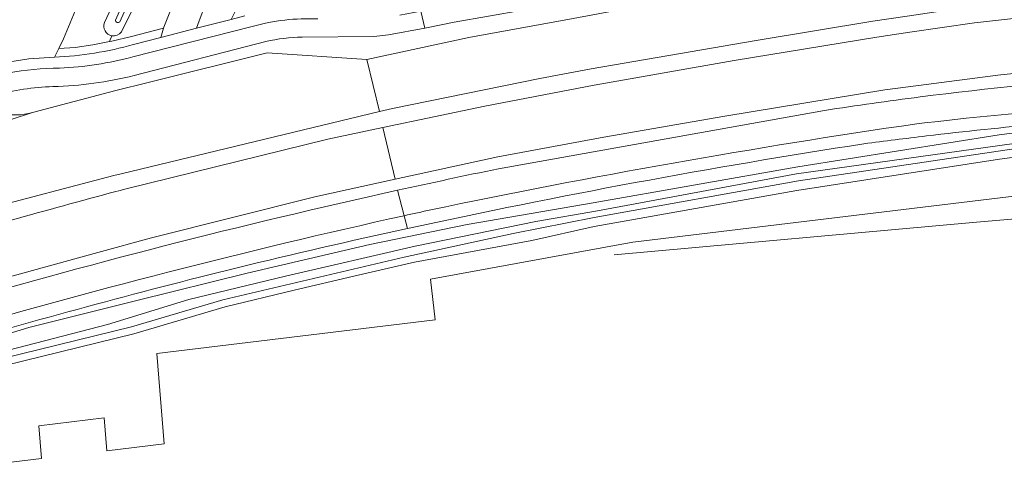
# Model space of a CAD drawing. Extents: x 151587 to 155483, y 462503 to 464608.
# Tile 83 of 236: x 152714 to 152834, y 463994 to 464050. Entities that reach past the tile are written whole.
import ezdxf

# ---------------------------------------------------------------- set-up
doc = ezdxf.new("R2010")
doc.units = 0
doc.header["$LTSCALE"] = 0.5
for name, color, linetype, lineweight in [('B-RO-GR-BEPLANTING_CULTUUR_BOSPLANTSOEN-GV', 251, 'CONTINUOUS', 18), ('B-RO-GR-GROENVOORZIENING-GV', 251, 'CONTINUOUS', 18), ('B-RO-GR-HAAG-GV', 251, 'CONTINUOUS', 13), ('B-RO-IE-TERREINAFSCHEIDING_KUNSTMATIG_HEKWERK-G', 251, 'IE-TERREINAFSCHEIDING-KUNSTMATIG', 18), ('B-RO-OG-TERREIN_CULTUURSCHEIDING-GV', 251, 'CONTINUOUS', 18), ('B-RO-OG-WATER-GV', 251, 'CONTINUOUS', 18), ('B-RO-OG-WATER_SLOOT-GV', 251, 'CONTINUOUS', 18), ('B-RO-VH-VERHARDING_ASFALT-GV', 251, 'CONTINUOUS', 18), ('B-RO-VH-VERHARDING_BETONSTRAATSTEEN-GV', 251, 'CONTINUOUS', 18), ('B-RO-VH-VERHARDING_FUNDERING_ZAND-GV', 251, 'CONTINUOUS', 18), ('B-RO-VH-VERHARDING_TEGEL-GV', 251, 'CONTINUOUS', 18)]:
    doc.layers.add(name, color=color, linetype=linetype, lineweight=lineweight)
doc.linetypes.add('IE-TERREINAFSCHEIDING-KUNSTMATIG', pattern='A,4,[82,NLCS.SHX,S=0.75,R=90,X=0,Y=0],4,-2', length=10)

msp = doc.modelspace()

# ---------------------------------------------------------------- linework, layer by layer
at = {"layer": 'B-RO-GR-BEPLANTING_CULTUUR_BOSPLANTSOEN-GV', "flags": 128}
for points in [[(152724.775, 464049.515), (152729.567, 464059.828), (152731.956, 464063.382), (152732.508, 464064.456), (152733.64, 464066.662), (152749.923, 464098.805), (152778.307, 464155.275), (152804.88, 464207.892), (152793.753, 464213.654)], [(152775.943, 464209.909), (152794.45, 464201.127), (152764.641, 464141.081), (152762.702, 464141.966), (152736.175, 464083.757), (152721.227, 464050.942), (152719.807, 464047.529), (152719.232, 464046.352), (152721.206, 464046.475), (152723.382, 464046.796), (152725.391, 464047.201), (152725.669, 464047.921)], [(152725.391, 464047.201), (152725.67, 464047.257), (152728.052, 464047.828), (152731.933, 464048.823), (152731.974, 464048.971), (152733.057, 464051.607), (152734.366, 464055.172), (152734.616, 464055.997), (152734.637, 464056.372), (152734.653, 464056.657), (152734.489, 464057.331), (152734.095, 464058.196), (152733.553, 464058.967), (152733.043, 464059.512), (152732.688, 464059.711), (152730.896, 464056.677), (152726.833, 464048.38)], [(152725.669, 464047.921), (152725.391, 464047.201)], [(152694.278, 463993.746), (152717.129, 463996.506), (152716.804, 464000.496), (152724.753, 464001.456), (152725.078, 463997.466), (152732.032, 463998.306), (152731.139, 464009.278), (152764.969, 464013.364), (152764.37, 464018.328), (152788.969, 464022.814), (152859.395, 464031.32), (152858.877, 464036.294), (152858.764, 464036.291), (152833.504, 464032.93), (152808.896, 464029.118), (152784.26, 464024.732), (152776.705, 464023.011), (152762.437, 464020.409), (152755.079, 464018.673), (152747.815, 464016.97), (152739.451, 464014.949), (152728.357, 464011.681), (152712.695, 464007.837)]]:
    msp.add_lwpolyline(points, dxfattribs=at)
at = {"layer": 'B-RO-GR-BEPLANTING_CULTUUR_BOSPLANTSOEN-GV'}
for points in [[(152725.669, 464047.921, -0.4704611), (152724.775, 464049.515)], [(152726.833, 464048.38, -0.2845292), (152725.669, 464047.921)]]:
    msp.add_lwpolyline(points, format="xyb", dxfattribs=at)
at = {"layer": 'B-RO-GR-GROENVOORZIENING-GV', "flags": 128}
for points in [[(152822.614, 464048.343), (152830.477, 464049.475), (152849.373, 464051.614), (152865.528, 464053.522), (152920.541, 464060.92), (152920.463, 464062.022), (152906.623, 464060.656), (152894.403, 464059.336), (152871.92, 464056.815), (152848.829, 464054.067), (152832.278, 464051.811), (152822.298, 464050.318), (152818.111, 464049.692), (152803.939, 464047.361), (152783.903, 464043.895), (152777.655, 464042.718), (152759.773, 464039.067), (152758.203, 464038.69), (152726.816, 464031.145), (152725.928, 464030.932), (152709.876, 464026.713), (152700.174, 464023.758), (152675.959, 464016.384)], [(152815.709, 464057.94), (152797.842, 464055.023), (152779.78, 464051.769), (152767.251, 464049.552), (152763.901, 464048.863), (152763.694, 464048.826), (152759.287, 464048.04), (152757.501, 464047.839), (152748.795, 464047.753)], [(152716.024, 464038.577), (152726.16, 464041.268), (152730.082, 464042.245), (152744.547, 464045.848), (152756.661, 464045.023), (152769.057, 464047.714), (152781.716, 464050.035), (152793.006, 464052.104), (152821.274, 464056.829)], [(152726.144, 464028.99), (152726.509, 464029.08), (152727.409, 464029.301), (152751.905, 464035.333), (152758.612, 464036.747), (152770.994, 464039.358), (152784.243, 464041.912), (152801.273, 464044.902), (152818.597, 464047.765), (152822.614, 464048.343)], [(152744.379, 464047.225), (152728.371, 464043.089)], [(152844.768, 464044.351), (152833.284, 464043.122), (152823.646, 464041.86), (152819.563, 464041.326), (152800.147, 464038.145), (152785.445, 464035.569), (152772.547, 464033.192), (152760.107, 464030.469), (152750.332, 464028.329), (152730.476, 464023.35), (152723.987, 464021.569), (152703.379, 464015.903)], [(152772.645, 464031.749), (152812.248, 464038.844)]]:
    msp.add_lwpolyline(points, dxfattribs=at)
at = {"layer": 'B-RO-GR-GROENVOORZIENING-GV'}
for points in [[(152748.795, 464047.753, 0.0512037), (152744.379, 464047.225)], [(152728.371, 464043.089, -0.0562621), (152718.526, 464041.743)], [(152823.863, 464040.48, -0.0141414), (152848.973, 464042.961)], [(152718.526, 464041.743, 0.0479403), (152711.431, 464040.741)], [(152708.804, 464039.943, 0.2293803), (152716.024, 464038.577)], [(152812.248, 464038.844, -0.0065468), (152823.863, 464040.48)], [(152760.392, 464029.133, -0.0035844), (152772.645, 464031.749)], [(152703.893, 464014.63, -0.0168436), (152760.392, 464029.133)], [(152700.735, 464021.924, -0.0029897), (152726.144, 464028.99)]]:
    msp.add_lwpolyline(points, format="xyb", dxfattribs=at)
at = {"layer": 'B-RO-GR-HAAG-GV', "flags": 128}
for points in [[(152716.024, 464038.577), (152726.16, 464041.268), (152730.082, 464042.245), (152744.547, 464045.848), (152756.661, 464045.023), (152769.057, 464047.714), (152781.716, 464050.035), (152793.006, 464052.104), (152821.274, 464056.829), (152821.265, 464056.885), (152821.415, 464056.906), (152822.688, 464057.28), (152823.927, 464057.752), (152825.125, 464058.321), (152826.275, 464058.982)], [(152815.709, 464057.94), (152797.842, 464055.023), (152779.78, 464051.769), (152767.251, 464049.552), (152763.901, 464048.863), (152763.694, 464048.826), (152759.287, 464048.04), (152757.501, 464047.839), (152748.795, 464047.753)], [(152726.144, 464028.99), (152726.509, 464029.08), (152727.409, 464029.301), (152751.905, 464035.333), (152758.612, 464036.747), (152770.994, 464039.358), (152784.243, 464041.912), (152801.273, 464044.902), (152818.597, 464047.765), (152822.614, 464048.343), (152830.477, 464049.475), (152849.373, 464051.614)], [(152822.298, 464050.318), (152818.111, 464049.692), (152803.939, 464047.361), (152783.903, 464043.895), (152777.655, 464042.718), (152759.773, 464039.067), (152758.203, 464038.69), (152726.816, 464031.145), (152725.928, 464030.932), (152709.876, 464026.713), (152700.174, 464023.758)], [(152744.379, 464047.225), (152728.371, 464043.089)], [(152844.768, 464044.351), (152833.284, 464043.122), (152823.646, 464041.86), (152819.563, 464041.326), (152800.147, 464038.145), (152785.445, 464035.569), (152772.547, 464033.192), (152760.107, 464030.469), (152750.332, 464028.329), (152730.476, 464023.35), (152723.987, 464021.569), (152703.379, 464015.903)], [(152772.645, 464031.749), (152812.248, 464038.844)]]:
    msp.add_lwpolyline(points, dxfattribs=at)
at = {"layer": 'B-RO-GR-HAAG-GV'}
for points in [[(152748.795, 464047.753, 0.0512037), (152744.379, 464047.225)], [(152728.371, 464043.089, -0.0562621), (152718.526, 464041.743)], [(152823.863, 464040.48, -0.0141414), (152848.973, 464042.961)], [(152718.526, 464041.743, 0.0479403), (152711.431, 464040.741)], [(152708.804, 464039.943, 0.2293803), (152716.024, 464038.577)], [(152812.248, 464038.844, -0.0065468), (152823.863, 464040.48)], [(152760.392, 464029.133, -0.0035844), (152772.645, 464031.749)], [(152703.893, 464014.63, -0.0168436), (152760.392, 464029.133)], [(152700.735, 464021.924, -0.0029897), (152726.144, 464028.99)]]:
    msp.add_lwpolyline(points, format="xyb", dxfattribs=at)
at = {"layer": 'B-RO-IE-TERREINAFSCHEIDING_KUNSTMATIG_HEKWERK-G', "flags": 128}
msp.add_lwpolyline([(152786.696, 464021.28), (152830.715, 464025.241), (152849.158, 464026.839)], dxfattribs=at)
at = {"layer": 'B-RO-OG-TERREIN_CULTUURSCHEIDING-GV', "flags": 128}
for points in [[(152738.941, 464055.981), (152738.359, 464054.692), (152737.034, 464051.758), (152736.299, 464049.724), (152735.975, 464048.827), (152740.157, 464049.899), (152741.386, 464052.358), (152740.75, 464052.31)], [(152728.293, 464046.857), (152731.622, 464047.711), (152731.933, 464048.823), (152728.052, 464047.828), (152725.67, 464047.257), (152725.391, 464047.201), (152723.382, 464046.796), (152721.206, 464046.475), (152719.232, 464046.352), (152718.727, 464045.318)], [(152678.413, 464001.038), (152678.703, 464000), (152679.007, 463998.981), (152679.653, 463997.372), (152680.21, 463997.599), (152679.618, 464000), (152679.366, 464001.023), (152680.078, 464001.532), (152686.569, 464003.746), (152701.56, 464008.163), (152715.575, 464012.459), (152728.691, 464015.736), (152742.111, 464019.058), (152757.021, 464022.553), (152768.849, 464024.972), (152784.122, 464027.597), (152808.985, 464031.97), (152833.467, 464035.861), (152852.652, 464038.344)]]:
    msp.add_lwpolyline(points, dxfattribs=at)
at = {"layer": 'B-RO-OG-TERREIN_CULTUURSCHEIDING-GV'}
for points in [[(152718.727, 464045.318, 0.057793), (152728.293, 464046.857)], [(152852.652, 464038.344, 0.0125945), (152824.623, 464035.733)], [(152824.623, 464035.733, 0.0032884), (152817.026, 464034.778)], [(152817.026, 464034.778, 0.015441), (152761.604, 464024.485)], [(152761.604, 464024.485, 0.0058432), (152740.89, 464019.72)], [(152740.89, 464019.72, 0.0099306), (152704.438, 464009.848)]]:
    msp.add_lwpolyline(points, format="xyb", dxfattribs=at)
at = {"layer": 'B-RO-OG-WATER-GV', "flags": 128}
for points in [[(152810.394, 464215.928), (152805.036, 464202.295), (152792.297, 464175.368), (152779.066, 464149.584), (152765.662, 464123.674), (152758.307, 464109.889), (152734.705, 464066.087), (152728.418, 464055.055), (152726.106, 464049.804)], [(152726.643, 464049.598), (152727.9, 464052.455)]]:
    msp.add_lwpolyline(points, dxfattribs=at)
at = {"layer": 'B-RO-OG-WATER-GV'}
msp.add_lwpolyline([(152726.106, 464049.804, 0.5888555), (152726.643, 464049.598)], format="xyb", dxfattribs=at)
at = {"layer": 'B-RO-OG-WATER-GV', "flags": 128}
msp.add_lwpolyline([(152858.763, 464037.595), (152858.724, 464038.038), (152835.295, 464034.838), (152808.843, 464031.125), (152784.683, 464026.625), (152777.167, 464025.331), (152762.523, 464022.337), (152746.786, 464018.677), (152735.016, 464015.856), (152725.135, 464012.808), (152705.443, 464007.709), (152680.802, 464000.38), (152681.079, 464000), (152681.768, 463999.057), (152684.7, 464000), (152701.672, 464005.458), (152712.384, 464008.694), (152728.046, 464012.538), (152739.147, 464015.808), (152761.181, 464020.998), (152774.427, 464023.878), (152784.283, 464025.813), (152809.09, 464030.291), (152836.605, 464034.389)], close=True, dxfattribs=at)
at = {"layer": 'B-RO-OG-WATER_SLOOT-GV', "flags": 128}
for points in [[(152726.833, 464048.38), (152730.896, 464056.677), (152732.688, 464059.711), (152734.927, 464063.503), (152736.031, 464065.372), (152737.088, 464067.495), (152752.551, 464094.082), (152760.354, 464108.599), (152766.399, 464120.069), (152777.77, 464143.902), (152778.947, 464146.541), (152779.391, 464147.392), (152793.694, 464173.933), (152802.978, 464193.991), (152806.435, 464201.545), (152811.911, 464215.23), (152813.943, 464220.449)], [(152726.106, 464049.804), (152728.418, 464055.055), (152734.705, 464066.087)], [(152729.567, 464059.828), (152724.775, 464049.515)], [(152727.9, 464052.455), (152726.643, 464049.598)], [(152705.443, 464007.709), (152725.135, 464012.808), (152735.016, 464015.856), (152746.786, 464018.677), (152762.523, 464022.337), (152777.167, 464025.331), (152784.683, 464026.625), (152808.843, 464031.125), (152835.295, 464034.838), (152858.724, 464038.038), (152858.665, 464038.719)], [(152852.652, 464038.344), (152833.467, 464035.861), (152808.985, 464031.97), (152784.122, 464027.597), (152768.849, 464024.972), (152757.021, 464022.553), (152742.111, 464019.058), (152728.691, 464015.736), (152715.575, 464012.459), (152701.56, 464008.163)], [(152712.695, 464007.837), (152728.357, 464011.681), (152739.451, 464014.949), (152747.815, 464016.97), (152755.079, 464018.673), (152762.437, 464020.409), (152776.705, 464023.011), (152784.26, 464024.732), (152808.896, 464029.118), (152833.504, 464032.93), (152858.764, 464036.291), (152858.877, 464036.294), (152858.763, 464037.595), (152836.605, 464034.389), (152809.09, 464030.291), (152784.283, 464025.813), (152774.427, 464023.878), (152761.181, 464020.998), (152739.147, 464015.808), (152728.046, 464012.538), (152712.384, 464008.694)]]:
    msp.add_lwpolyline(points, dxfattribs=at)
at = {"layer": 'B-RO-OG-WATER_SLOOT-GV'}
for points in [[(152724.775, 464049.515, 0.4704611), (152725.669, 464047.921)], [(152726.643, 464049.598, -0.5888555), (152726.106, 464049.804)], [(152725.669, 464047.921, 0.2845292), (152726.833, 464048.38)]]:
    msp.add_lwpolyline(points, format="xyb", dxfattribs=at)
at = {"layer": 'B-RO-VH-VERHARDING_ASFALT-GV', "flags": 128}
for points in [[(152849.373, 464051.614), (152830.477, 464049.475), (152822.614, 464048.343), (152818.597, 464047.765), (152801.273, 464044.902), (152784.243, 464041.912), (152770.994, 464039.358), (152758.612, 464036.747), (152760.107, 464030.469), (152772.547, 464033.192), (152785.445, 464035.569), (152800.147, 464038.145), (152819.563, 464041.326), (152823.646, 464041.86), (152833.284, 464043.122), (152844.768, 464044.351)], [(152781.716, 464050.035), (152769.057, 464047.714), (152756.661, 464045.023), (152758.203, 464038.69), (152759.773, 464039.067), (152777.655, 464042.718), (152783.903, 464043.895), (152803.939, 464047.361), (152818.111, 464049.692), (152822.298, 464050.318)], [(152675.959, 464016.384), (152700.174, 464023.758), (152709.876, 464026.713), (152725.928, 464030.932), (152726.816, 464031.145), (152758.203, 464038.69), (152756.661, 464045.023), (152744.547, 464045.848), (152730.082, 464042.245), (152726.16, 464041.268), (152716.024, 464038.577), (152705.277, 464035.062), (152697.494, 464032.493), (152694.974, 464031.603)], [(152812.248, 464038.844), (152772.645, 464031.749)], [(152702.646, 464015.693), (152703.379, 464015.903), (152723.987, 464021.569), (152730.476, 464023.35), (152750.332, 464028.329), (152760.107, 464030.469), (152758.612, 464036.747), (152751.905, 464035.333), (152727.409, 464029.301), (152726.509, 464029.08), (152726.144, 464028.99)], [(152823.447, 464037.216), (152824.37, 464037.321)], [(152824.37, 464037.321), (152823.447, 464037.216)], [(152760.392, 464029.133), (152761.188, 464026.044)], [(152761.188, 464026.044), (152760.392, 464029.133)], [(152761.604, 464024.485), (152761.188, 464026.044)], [(152761.188, 464026.044), (152761.604, 464024.485)]]:
    msp.add_lwpolyline(points, dxfattribs=at)
at = {"layer": 'B-RO-VH-VERHARDING_ASFALT-GV'}
for points in [[(152848.973, 464042.961, 0.0141414), (152823.863, 464040.48)], [(152824.37, 464037.321, -0.0200421), (152878.856, 464041.305)], [(152878.856, 464041.305, 0.0200421), (152824.37, 464037.321)], [(152823.863, 464040.48, 0.0065468), (152812.248, 464038.844)], [(152824.623, 464035.733, -0.0125945), (152852.652, 464038.344)], [(152764.411, 464026.753, -0.0153285), (152823.447, 464037.216)], [(152823.447, 464037.216, 0.0153285), (152764.411, 464026.753)], [(152817.026, 464034.778, -0.0032884), (152824.623, 464035.733)], [(152761.604, 464024.485, -0.015441), (152817.026, 464034.778)], [(152772.645, 464031.749, 0.0035844), (152760.392, 464029.133)], [(152760.392, 464029.133, 0.0168436), (152703.893, 464014.63)], [(152726.144, 464028.99, 0.0029897), (152700.735, 464021.924)], [(152761.188, 464026.044, -0.0009529), (152764.411, 464026.753)], [(152764.411, 464026.753, 0.0009529), (152761.188, 464026.044)], [(152761.188, 464026.044, 0.0166953), (152703.982, 464011.336)], [(152703.982, 464011.336, -0.0166953), (152761.188, 464026.044)], [(152740.89, 464019.72, -0.0058432), (152761.604, 464024.485)], [(152704.438, 464009.848, -0.0099306), (152740.89, 464019.72)]]:
    msp.add_lwpolyline(points, format="xyb", dxfattribs=at)
at = {"layer": 'B-RO-VH-VERHARDING_BETONSTRAATSTEEN-GV'}
msp.add_lwpolyline([(152716.024, 464038.577, -0.2293803), (152708.804, 464039.943)], format="xyb", dxfattribs=at)
at = {"layer": 'B-RO-VH-VERHARDING_BETONSTRAATSTEEN-GV', "flags": 128}
msp.add_lwpolyline([(152694.974, 464031.603), (152697.494, 464032.493), (152705.277, 464035.062), (152716.024, 464038.577)], dxfattribs=at)
at = {"layer": 'B-RO-VH-VERHARDING_FUNDERING_ZAND-GV', "flags": 128}
msp.add_lwpolyline([(152733.057, 464051.607), (152731.974, 464048.971), (152731.933, 464048.823), (152731.622, 464047.711), (152735.975, 464048.827), (152736.299, 464049.724), (152737.034, 464051.758)], dxfattribs=at)
at = {"layer": 'B-RO-VH-VERHARDING_TEGEL-GV', "flags": 128}
for points in [[(152815.125, 464060.085), (152797.259, 464057.148), (152779.41, 464053.886), (152775.96, 464053.288), (152766.722, 464051.613), (152763.623, 464050.969), (152763.202, 464050.894), (152763.694, 464048.826), (152763.901, 464048.863), (152767.251, 464049.552), (152779.78, 464051.769), (152797.842, 464055.023), (152815.709, 464057.94)], [(152748.795, 464047.753), (152757.501, 464047.839), (152759.287, 464048.04), (152763.694, 464048.826), (152763.202, 464050.894), (152760.656, 464050.441)], [(152741.827, 464050.327), (152740.157, 464049.899), (152735.975, 464048.827), (152731.622, 464047.711), (152728.293, 464046.857)], [(152742.733, 464049.043), (152728.222, 464045.351)], [(152728.222, 464045.351), (152742.733, 464049.043)], [(152728.371, 464043.089), (152744.379, 464047.225)], [(152718.727, 464045.318), (152715.61, 464045.098), (152712.517, 464044.622), (152709.477, 464043.902), (152706.503, 464042.942), (152706.804, 464042.3), (152707.14, 464041.675)]]:
    msp.add_lwpolyline(points, dxfattribs=at)
at = {"layer": 'B-RO-VH-VERHARDING_TEGEL-GV'}
for points in [[(152750.679, 464049.964, 0.0814103), (152742.733, 464049.043)], [(152742.733, 464049.043, -0.0814103), (152750.679, 464049.964)], [(152744.379, 464047.225, -0.0512037), (152748.795, 464047.753)], [(152728.293, 464046.857, -0.057793), (152718.727, 464045.318)], [(152728.222, 464045.351, -0.054101), (152719.314, 464043.975)], [(152719.314, 464043.975, 0.054101), (152728.222, 464045.351)], [(152719.314, 464043.975, 0.0949505), (152707.14, 464041.675)], [(152707.14, 464041.675, -0.0949505), (152719.314, 464043.975)], [(152718.526, 464041.743, 0.0562621), (152728.371, 464043.089)], [(152711.431, 464040.741, -0.0479403), (152718.526, 464041.743)]]:
    msp.add_lwpolyline(points, format="xyb", dxfattribs=at)

doc.saveas('drawing.dxf')
